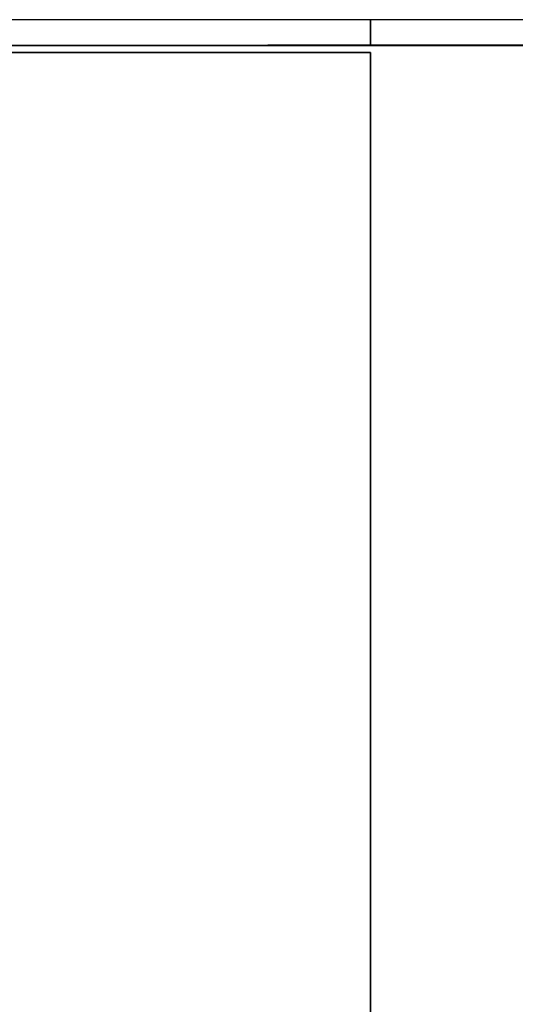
# Model space of a CAD drawing. Header units: metres. Extents: x 391.1 to 430.4, y 12.7 to 28.9.
# Tile 33 of 165: x 399.4 to 401.3, y 24.6 to 28.4. Entities that reach past the tile are written whole.
import ezdxf

# ---------------------------------------------------------------- set-up
doc = ezdxf.new("R2010")
doc.units = ezdxf.units.M
doc.layers.add('01_SUELOS', color=7, linetype='Continuous', lineweight=25, true_color=0x007f00)
doc.layers.add('A-WALL-____-MCUT', color=7, linetype='Continuous', lineweight=25)
doc.layers.add('A-WALL-____-OTLN', color=7, linetype='Continuous', lineweight=25)

# ---------------------------------------------------------------- blocks, each defined once
blk = doc.blocks.new('Family - Forjat PS-1-153576-01_FON_P0')
at = {"layer": '01_SUELOS', "color": 9, "true_color": 0xaad4aa}
for p, q in [((9.3567, 14.0532), (0, 14.0532)), ((0, 14.0532), (9.3567, 14.0532)), ((9.3567, 0), (9.3567, 14.0532)), ((9.3567, 14.0532), (9.3567, 0))]:
    blk.add_line(p, q, dxfattribs=at)
blk = doc.blocks.new('Family - Envans PB-155660-01_FON_P0')
at = {"layer": 'A-WALL-____-MCUT', "color": 253, "true_color": 0xaaaaaa}
for p, q in [((0.7, 0.1), (0, 0.1)), ((0, 0.1), (0, 0)), ((0.7, 0), (0.7, 0.1)), ((0, 0), (0.7, 0))]:
    blk.add_line(p, q, dxfattribs=at)
at = {"layer": 'A-WALL-____-OTLN', "color": 253, "true_color": 0xaaaaaa}
for p, q in [((0.7, 0.1), (0, 0.1)), ((0, 0.1), (0, 0)), ((0.7, 0), (0.7, 0.1)), ((0, 0), (0.7, 0))]:
    blk.add_line(p, q, dxfattribs=at)
at = {"layer": 'A-WALL-____-OTLN', "color": 253, "lineweight": 18, "true_color": 0xaaaaaa}
blk.add_line((0, 0), (0.7, 0), dxfattribs=at)
blk = doc.blocks.new('Family - Envans PB-155694-01_FON_P0')
at = {"layer": 'A-WALL-____-MCUT', "color": 253, "true_color": 0xaaaaaa}
for p, q in [((9.0567, 0.1), (0, 0.1)), ((0, 0.1), (0, 0)), ((0, 0), (9.0567, 0))]:
    blk.add_line(p, q, dxfattribs=at)
at = {"layer": 'A-WALL-____-OTLN', "color": 253, "true_color": 0xaaaaaa}
for p, q in [((9.0567, 0.1), (0, 0.1)), ((0, 0.1), (0, 0)), ((0, 0), (9.0567, 0))]:
    blk.add_line(p, q, dxfattribs=at)
at = {"layer": 'A-WALL-____-OTLN', "color": 253, "lineweight": 18, "true_color": 0xaaaaaa}
blk.add_line((0, 0), (9.0567, 0), dxfattribs=at)
blk = doc.blocks.new('Family - LONDR55-XX_ZZ-ARQ-CAA-M3D-Londres55-155971-01_FON_P0')
at = {"layer": '01_SUELOS', "color": 9, "true_color": 0xaad4aa}
for p, q in [((4.1273, 15.0632), (1.4973, 15.0602)), ((4.1273, 15.0632), (1.4973, 15.0602)), ((4.1273, 15.0632), (1.4973, 15.0602)), ((1.4973, 15.0602), (4.1273, 15.0632))]:
    blk.add_line(p, q, dxfattribs=at)
blk = doc.blocks.new('LONDR55-XX_ZZ-ARQ-CAA-M3D-Londres55_ifc-1-01_FON_P0')
at = {"layer": '01_SUELOS', "color": 253, "lineweight": 18, "true_color": 0xaaaaaa}
for name, p in [('Family - Forjat PS-1-153576-01_FON_P0', (391.3997, 14.1806)), ('Family - LONDR55-XX_ZZ-ARQ-CAA-M3D-Londres55-155971-01_FON_P0', (397.3291, 13.2006))]:
    blk.add_blockref(name, p, dxfattribs=at)
at = {"layer": 'A-WALL-____-OTLN', "color": 253, "lineweight": 18, "true_color": 0xaaaaaa, "rotation": 180}
for name, p in [('Family - Envans PB-155694-01_FON_P0', (400.7564, 28.3608)), ('Family - Envans PB-155660-01_FON_P0', (401.4564, 28.3608))]:
    blk.add_blockref(name, p, dxfattribs=at)

msp = doc.modelspace()

# ---------------------------------------------------------------- block references
at = {"lineweight": 5}
msp.add_blockref('LONDR55-XX_ZZ-ARQ-CAA-M3D-Londres55_ifc-1-01_FON_P0', (0, 0), dxfattribs=at)

doc.saveas('drawing.dxf')
